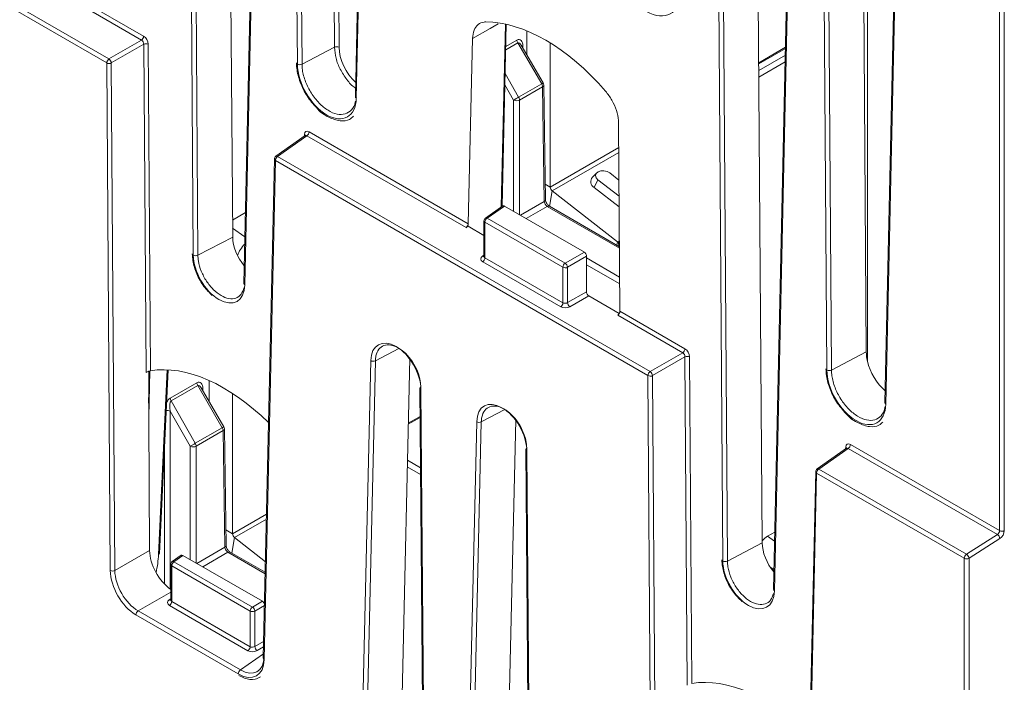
# Model space of a CAD drawing. Header units: millimetres. Extents: x 0 to 1260, y 0 to 891.
# Tile 60 of 89: x 931 to 990, y 555 to 595. Entities that reach past the tile are written whole.
import ezdxf

# ---------------------------------------------------------------- set-up
doc = ezdxf.new("R2010")
doc.units = ezdxf.units.MM
doc.header["$LTSCALE"] = 3

msp = doc.modelspace()

# ---------------------------------------------------------------- linework, layer by layer
at = {"color": 7, "linetype": 'Continuous', "lineweight": 15}
for p, q in [((941.407, 580.66), (941.051, 630.942)), ((941.326, 630.937), (941.682, 580.657)), ((943.773, 581.746), (943.436, 629.5)), ((945.555, 628.391), (944.449, 578.954)), ((945.613, 628.308), (944.507, 578.87)), ((949.889, 593.145), (949.641, 628.277)), ((949.916, 628.273), (950.164, 593.143)), ((947.664, 592.132), (947.415, 627.268)), ((947.69, 627.264), (947.939, 592.13)), ((951.919, 624.717), (951.146, 590.173)), ((951.977, 624.634), (951.204, 590.088)), ((973.226, 562.29), (972.871, 612.572)), ((973.146, 612.568), (973.502, 562.288)), ((975.593, 563.377), (975.256, 611.13)), ((977.374, 610.022), (976.269, 560.585)), ((977.433, 609.939), (976.327, 560.5)), ((979.483, 573.763), (979.235, 608.898)), ((979.51, 608.894), (979.759, 573.76)), ((981.85, 574.85), (981.619, 607.457)), ((981.92, 607.163), (981.92, 574.292)), ((983.738, 606.348), (982.966, 571.804)), ((983.797, 606.265), (983.024, 571.719)), ((913.948, 605.37), (936.336, 592.445)), ((936.202, 592.206), (913.814, 605.131)), ((989.862, 564.118), (989.862, 602.764)), ((990.144, 602.601), (990.144, 564.118)), ((934.517, 596.068), (938.423, 593.813)), ((938.289, 593.574), (934.385, 595.828)), ((959.967, 583.597), (960.216, 594.525)), ((961.447, 592.693), (961.447, 594.132)), ((936.336, 592.445), (938.289, 593.574)), ((958.186, 593.681), (957.932, 582.551)), ((938.427, 593.331), (936.478, 592.204)), ((938.567, 573.616), (938.427, 593.331)), ((938.703, 593.328), (938.841, 573.718)), ((947.939, 592.13), (949.889, 593.145)), ((962.344, 590.948), (960.906, 593.411)), ((962.435, 591.002), (961.107, 593.277)), ((962.861, 584.749), (962.861, 593.404)), ((975.39, 592.152), (976.995, 593.079)), ((936.418, 561.723), (936.202, 592.206)), ((936.478, 592.204), (936.693, 561.72)), ((960.959, 590.148), (962.344, 590.948)), ((962.396, 590.776), (961.011, 589.976)), ((962.5, 583.888), (962.396, 590.776)), ((962.573, 583.992), (962.469, 590.88)), ((967.044, 577.291), (966.959, 588.616)), ((948.133, 587.84), (946.367, 586.597)), ((948.236, 587.832), (946.475, 586.593)), ((957.796, 582.313), (948.236, 587.832)), ((948.37, 588.071), (957.932, 582.551)), ((946.282, 586.438), (945.612, 556.467)), ((946.475, 586.593), (968.863, 573.668)), ((946.341, 586.354), (945.67, 556.382)), ((968.729, 573.429), (946.341, 586.354)), ((965.654, 585.609), (965.395, 585.342)), ((966.985, 585.168), (966.432, 585.6)), ((965.725, 585.192), (965.499, 584.73)), ((965.499, 584.73), (966.997, 583.56)), ((965.725, 585.192), (966.992, 584.202)), ((966.903, 581.456), (962.978, 584.521)), ((960, 583.62), (958.961, 582.887)), ((960.105, 583.613), (959.069, 582.883)), ((964.906, 580.842), (960.105, 583.613)), ((967.015, 581.168), (962.805, 583.598)), ((944.544, 583.218), (943.766, 582.769)), ((959.069, 582.883), (963.755, 580.178)), ((957.929, 582.398), (957.796, 582.313)), ((957.929, 582.398), (958.876, 581.851)), ((958.876, 582.724), (958.876, 580.589)), ((963.621, 579.937), (958.935, 582.642)), ((958.935, 582.642), (958.935, 580.503)), ((941.682, 580.657), (943.773, 581.746)), ((967.013, 581.405), (966.952, 581.428)), ((958.935, 580.503), (963.621, 577.797)), ((963.755, 580.178), (964.906, 580.842)), ((965.046, 580.597), (963.896, 579.933)), ((965.046, 580.597), (965.029, 578.464)), ((963.487, 577.557), (958.801, 580.262)), ((963.621, 577.797), (963.621, 579.937)), ((963.896, 579.933), (963.896, 577.81)), ((963.896, 577.81), (965.029, 578.464)), ((965.169, 578.218), (964.037, 577.565)), ((965.169, 578.218), (967.007, 577.157)), ((970.816, 574.797), (966.912, 577.05)), ((967.044, 577.291), (970.95, 575.036)), ((968.863, 573.668), (970.816, 574.797)), ((970.954, 574.554), (969.005, 573.426)), ((971.094, 554.838), (970.954, 574.554)), ((971.229, 574.551), (971.368, 554.941)), ((979.759, 573.76), (981.85, 574.85)), ((951.581, 553.033), (952.074, 574.329)), ((952.349, 574.321), (951.856, 553.025)), ((954.419, 574.445), (953.95, 554.231)), ((939.373, 562.752), (939.89, 573.772)), ((968.945, 542.946), (968.729, 573.429)), ((969.005, 573.426), (969.22, 542.943)), ((940.024, 572.076), (941.622, 572.999)), ((941.674, 572.827), (940.075, 571.904)), ((943.15, 570.3), (941.674, 572.827)), ((942.355, 571.87), (942.355, 573.133)), ((943.241, 570.354), (941.875, 572.693)), ((943.77, 563.926), (943.77, 572.356)), ((955.029, 572.669), (955.199, 550.989)), ((955.087, 572.59), (955.257, 550.911)), ((940.075, 571.904), (941.526, 569.362)), ((941.224, 569.19), (940.026, 571.29)), ((938.784, 562.929), (938.728, 570.814)), ((954.327, 570.501), (955.042, 570.914)), ((957.945, 549.359), (958.438, 570.655)), ((958.713, 570.647), (958.22, 549.351)), ((960.783, 570.771), (960.314, 550.558)), ((941.526, 569.362), (943.15, 570.3)), ((943.202, 570.127), (941.578, 569.19)), ((943.308, 563.123), (943.202, 570.127)), ((943.381, 563.227), (943.275, 570.231)), ((980.897, 569.294), (989.862, 564.118)), ((961.392, 568.995), (961.563, 547.315)), ((961.451, 568.916), (961.621, 547.237)), ((980.66, 569.063), (978.894, 567.82)), ((980.763, 569.055), (979.002, 567.815)), ((989.73, 563.878), (980.763, 569.055)), ((978.809, 567.661), (978.139, 537.689)), ((978.868, 567.576), (978.197, 537.604)), ((987.74, 562.454), (978.868, 567.576)), ((979.002, 567.815), (987.874, 562.693)), ((976.345, 564.022), (975.916, 563.774)), ((945.741, 562.249), (943.886, 563.697)), ((973.502, 562.288), (975.593, 563.377)), ((987.874, 562.693), (989.73, 563.878)), ((989.879, 563.639), (988.023, 562.454)), ((936.693, 561.72), (938.784, 562.929)), ((945.727, 561.612), (943.613, 562.832)), ((940.68, 562.635), (940.137, 562.253)), ((940.785, 562.629), (940.245, 562.248)), ((940.245, 562.248), (944.96, 559.526)), ((945.56, 559.872), (940.785, 562.629)), ((987.74, 505.244), (987.74, 562.454)), ((988.023, 562.454), (988.023, 505.244)), ((940.052, 562.089), (940.052, 559.955)), ((944.826, 559.285), (940.111, 562.008)), ((940.111, 562.008), (940.111, 559.868)), ((940.111, 559.868), (944.826, 557.146)), ((944.96, 559.526), (945.56, 559.872)), ((938.091, 559.295), (944.238, 555.746)), ((944.692, 556.905), (939.977, 559.628)), ((944.826, 557.146), (944.826, 559.285)), ((945.102, 559.281), (945.102, 557.158)), ((944.104, 555.507), (937.957, 559.056))]:
    msp.add_line(p, q, dxfattribs=at)
at = {"color": 8, "linetype": 'Continuous', "lineweight": 15}
for p, q in [((959.909, 583.556), (960.159, 594.537)), ((960.185, 593.197), (960.854, 593.583)), ((960.906, 593.411), (960.181, 592.992)), ((961.214, 593.207), (961.216, 593.089)), ((975.389, 592.218), (976.997, 593.146)), ((975.392, 591.758), (976.986, 592.678)), ((976.977, 592.266), (975.395, 591.353)), ((960.148, 591.569), (960.959, 590.148)), ((960.657, 589.976), (960.133, 590.894)), ((960.657, 583.295), (960.657, 589.976)), ((961.011, 589.976), (961.011, 583.091)), ((948.083, 587.805), (948.085, 587.912)), ((966.97, 587.121), (962.861, 584.749)), ((966.973, 586.827), (962.978, 584.521)), ((962.559, 584.924), (962.861, 584.749)), ((962.978, 584.521), (962.822, 583.588)), ((961.065, 583.059), (962.5, 583.888)), ((962.68, 583.585), (961.417, 582.856)), ((967.015, 581.083), (962.68, 583.585)), ((943.77, 582.283), (944.511, 581.758)), ((966.869, 581.252), (966.903, 581.456)), ((967.012, 581.52), (966.903, 581.456)), ((967.013, 581.463), (966.952, 581.428)), ((966.952, 581.428), (966.986, 581.184)), ((958.786, 580.596), (958.876, 580.66)), ((965.045, 580.493), (967.028, 579.348)), ((967.031, 578.94), (965.042, 580.089)), ((953.767, 575.057), (952.349, 574.321)), ((938.79, 573.706), (938.727, 570.94)), ((939.315, 562.677), (939.835, 573.774)), ((941.982, 572.623), (941.984, 572.505)), ((940.026, 571.29), (940.026, 560.606)), ((960.131, 571.383), (958.713, 570.647)), ((954.329, 570.568), (955.042, 570.98)), ((939.672, 560.911), (939.672, 569.13)), ((941.224, 562.376), (941.224, 569.19)), ((941.578, 569.19), (941.578, 562.172)), ((980.609, 569.027), (980.612, 569.135)), ((954.277, 568.342), (955.066, 567.886)), ((955.069, 567.478), (954.268, 567.941)), ((945.805, 565.101), (943.77, 563.926)), ((945.798, 564.801), (943.886, 563.697)), ((943.367, 564.158), (943.77, 563.926)), ((943.886, 563.697), (943.73, 562.764)), ((975.916, 563.774), (976.333, 563.479)), ((941.619, 562.148), (943.308, 563.123)), ((943.488, 562.82), (941.971, 561.944)), ((945.725, 561.528), (943.488, 562.82)), ((976.295, 561.776), (976.081, 561.928)), ((940.052, 560.429), (938.091, 559.295)), ((939.962, 559.962), (940.052, 560.025)), ((945.682, 559.616), (945.102, 559.281)), ((945.102, 557.158), (945.634, 557.465)), ((945.627, 557.135), (945.243, 556.913)), ((944.238, 555.746), (945.617, 556.717))]:
    msp.add_line(p, q, dxfattribs=at)
at = {"color": 8, "linetype": 'Continuous', "lineweight": 15, "flags": 128}
for points in [[(959.727, 594.554), (959.245, 594.28), (958.186, 593.681)], [(961.214, 593.207), (961.183, 593.185), (961.169, 593.17)], [(941.982, 572.623), (941.951, 572.601), (941.937, 572.587)]]:
    msp.add_lwpolyline(points, dxfattribs=at)
at = {"color": 7, "linetype": 'Continuous', "lineweight": 15, "flags": 128}
msp.add_lwpolyline([(966.432, 585.6), (966.272, 585.688), (966.083, 585.732), (965.892, 585.725), (965.731, 585.668), (965.622, 585.569), (965.583, 585.444), (965.619, 585.311), (965.725, 585.192)], dxfattribs=at)
at = {"color": 7, "linetype": 'Continuous', "lineweight": 15}
for centre, radius, start, end in [((938.113, 593.83), 0.31, 304.49295, 356.95065), ((961.216, 593.598), 0.362, 182.31561, 211.10417), ((938.562, 593.044), 0.317, 63.68267, 115.18051), ((950.024, 592.859), 0.317, 63.68267, 115.18051), ((936.512, 592.19), 0.31, 124.49295, 176.95065), ((936.139, 592.168), 0.341, 6.01387, 54.56352), ((936.343, 592.49), 0.317, 243.68267, 295.18051), ((947.804, 592.416), 0.317, 243.68267, 295.18051), ((962.034, 590.761), 0.362, 2.31561, 31.10417), ((962.219, 590.876), 0.25, 0.86593, 30.28867), ((987.882, 542.686), 54.567, 119.56386, 119.92881), ((960.834, 590.324), 0.39, 243.06412, 296.93588), ((960.649, 589.961), 0.362, 2.31561, 31.10417), ((948.06, 588.088), 0.31, 304.49295, 356.95065), ((946.482, 586.434), 0.2, 125.13722, 178.71854), ((946.65, 586.337), 0.31, 124.49295, 176.95065), ((965.688, 585.077), 0.395, 137.85077, 241.43863), ((963.174, 584.765), 0.313, 182.90726, 231.30916), ((959.076, 582.724), 0.2, 125.18417, 180), ((959.244, 582.628), 0.31, 124.46664, 177.26576), ((945.804, 580.023), 1.843, 134.97158, 160.63426), ((967.02, 581.603), 0.188, 231.31955, 248.68583), ((941.547, 580.943), 0.317, 243.68267, 295.18051), ((958.625, 580.517), 0.31, 304.46664, 357.26576), ((963.93, 579.922), 0.31, 124.46664, 177.26576), ((963.762, 580.212), 0.31, 242.73836, 295.52952), ((963.557, 579.901), 0.34, 5.44584, 54.55416), ((963.311, 577.812), 0.31, 304.46664, 357.26576), ((964.234, 577.842), 0.34, 185.44584, 234.55416), ((970.64, 575.052), 0.31, 304.49295, 356.95065), ((971.089, 574.267), 0.317, 63.68267, 115.18051), ((952.22, 574.6), 0.307, 241.63378, 294.86034), ((969.039, 573.412), 0.31, 124.49295, 176.95065), ((968.87, 573.713), 0.317, 243.68267, 295.18051), ((968.666, 573.391), 0.341, 6.01387, 54.56352), ((979.624, 574.047), 0.317, 243.68267, 295.18051), ((941.984, 573.014), 0.362, 182.31561, 211.10417), ((955.122, 572.661), 0.0937, 116.62548, 175.22365), ((940.385, 572.091), 0.362, 182.31561, 211.10417), ((958.584, 570.926), 0.307, 241.63378, 294.86034), ((942.84, 570.113), 0.362, 2.31561, 31.10417), ((943.025, 570.228), 0.25, 0.86593, 30.28867), ((968.449, 521.899), 54.567, 119.56386, 119.92881), ((941.216, 569.175), 0.362, 2.31561, 31.10417), ((980.587, 569.31), 0.31, 304.49295, 356.95065), ((941.401, 569.538), 0.39, 243.06412, 296.93588), ((961.486, 568.987), 0.0937, 116.62548, 175.22365), ((979.009, 567.656), 0.2, 125.13722, 178.71854), ((979.177, 567.56), 0.31, 124.49295, 176.95065), ((944.082, 563.942), 0.313, 182.90726, 231.30916), ((990.003, 564.397), 0.312, 243.06412, 296.93588), ((976.687, 562.493), 1.495, 121.02517, 137.07767), ((989.558, 563.605), 0.323, 6.04486, 57.76824), ((939.278, 562.766), 0.0959, 292.39197, 351.89756), ((940.252, 562.089), 0.2, 125.18417, 180), ((940.42, 561.993), 0.31, 124.46664, 177.26576), ((973.367, 562.574), 0.317, 243.68267, 295.18051), ((988.05, 562.438), 0.31, 124.49295, 176.95065), ((987.882, 562.732), 0.312, 243.06412, 296.93588), ((987.702, 562.42), 0.323, 6.04486, 57.76824), ((936.558, 562.007), 0.317, 243.68267, 295.18051), ((939.802, 559.883), 0.31, 304.46664, 357.26576), ((938.267, 559.039), 0.31, 124.49295, 176.95065), ((945.136, 559.271), 0.31, 124.46664, 177.26576), ((944.968, 559.561), 0.31, 242.73836, 295.52952), ((944.763, 559.249), 0.34, 5.44584, 54.55416), ((944.517, 557.161), 0.31, 304.46664, 357.26576), ((945.44, 557.19), 0.34, 185.44584, 234.55416), ((944.414, 555.491), 0.31, 124.49295, 176.95065)]:
    msp.add_arc(centre, radius, start, end, dxfattribs=at)
at = {"color": 8, "linetype": 'Continuous', "lineweight": 15}
for centre, radius, start, end in [((959.935, 595.114), 4.813, 300.04672, 301.30468), ((962.345, 590.889), 0.124, 294.07874, 355.66364), ((951.247, 590.18), 0.101, 184.07074, 245.23326), ((948.035, 587.812), 0.112, 17.48618, 63.39773), ((946.38, 586.444), 0.0985, 183.13975, 246.16425), ((946.417, 586.51), 0.101, 55.04826, 119.90814), ((962.45, 584.002), 0.124, 294.07874, 355.66364), ((962.753, 583.486), 0.123, 65.04617, 126.26429), ((959.011, 582.8), 0.1, 55.02648, 120.03627), ((958.972, 582.731), 0.0965, 184.27073, 247.04941), ((958.847, 580.694), 0.115, 238.12835, 285.02806), ((944.55, 578.961), 0.101, 184.07074, 245.23326), ((955.121, 572.677), 0.0933, 184.99119, 248.37082), ((983.067, 571.811), 0.101, 184.07074, 245.23326), ((939.849, 570.94), 0.391, 63.14466, 100.87262), ((940.74, 574.466), 4.813, 300.04672, 301.30468), ((943.151, 570.241), 0.124, 294.07874, 355.66364), ((961.485, 569.003), 0.0933, 184.99119, 248.37082), ((980.562, 569.035), 0.112, 17.48618, 63.39773), ((978.907, 567.666), 0.0985, 183.13975, 246.16425), ((978.944, 567.733), 0.101, 55.04826, 119.90814), ((943.257, 563.236), 0.124, 294.07874, 355.66364), ((943.561, 562.72), 0.123, 65.04617, 126.26429), ((940.187, 562.166), 0.1, 55.02648, 120.03627), ((940.151, 562.098), 0.0991, 185.2037, 246.11645), ((976.369, 560.592), 0.101, 184.07074, 245.23326), ((940.023, 560.059), 0.115, 238.12835, 285.02806), ((945.71, 556.472), 0.0985, 183.13975, 246.16425)]:
    msp.add_arc(centre, radius, start, end, dxfattribs=at)
at = {"color": 7, "linetype": 'Continuous', "lineweight": 15}
for centre, major_axis, ratio, start_param, end_param in [((968.658, 597.652), (-1.415, 2.494), 0.582397, 0.806916, 3.914517), ((962.52, 584.149), (-5.665, 9.988), 0.582397, 5.042997, 5.961621), ((938.278, 593.405), (-0.097, 0.175), 0.652359, 3.958701, 5.509352), ((938.419, 593.485), (-0.197, 0.348), 0.584227, 3.950629, 5.501281), ((960.861, 592.999), (0.153, 0.613), 0.520118, 5.183699, 6.748325), ((951.556, 592.367), (-0.971, 1.711), 0.582397, 0.806916, 2.084965), ((949.434, 591.145), (-1.235, 2.178), 0.582397, 0.806916, 3.914517), ((948.368, 587.742), (-0.198, 0.349), 0.580568, 5.504358, 7.055009), ((960.104, 583.449), (-0.099, 0.175), 0.580536, 5.504338, 6.340507), ((962.677, 583.788), (-0.128, 0.215), 0.567221, 0.785778, 2.347848), ((957.791, 582.47), (0.103, 0.172), 0.56722, 3.987698, 5.497408), ((945.079, 581.018), (-0.911, 1.606), 0.582397, 0.806916, 1.886567), ((942.957, 579.795), (-1.082, 1.907), 0.582397, 0.806916, 3.914517), ((959.083, 580.443), (0.4, 0.019), 0.606667, 2.37949, 3.897926), ((964.904, 580.678), (-0.099, 0.174), 0.584259, 3.933148, 5.501206), ((965.17, 578.382), (-0.099, 0.174), 0.584259, 0.791556, 2.359613), ((963.769, 577.737), (0.4, 0.019), 0.606667, 3.897926, 5.416362), ((963.762, 577.896), (0.2, 0.02), 0.633909, 3.862678, 5.381115), ((966.902, 577.211), (0.097, 0.175), 0.587367, 3.970231, 5.479941), ((953.58, 573.428), (-1.051, 1.853), 0.582397, 3.949424, 7.055195), ((970.805, 574.628), (-0.097, 0.175), 0.652359, 3.958701, 5.509352), ((970.946, 574.708), (-0.197, 0.348), 0.584227, 3.950629, 5.501281), ((983.375, 573.999), (-1.064, 1.876), 0.582397, 0.806916, 1.103242), ((943.187, 563.187), (-5.704, 10.058), 0.582397, 5.169223, 6.071472), ((983.375, 573.999), (-1.064, 1.876), 0.582397, 1.103242, 2.108198), ((938.875, 571.142), (-0.024, 4.813), 0.030965, 1.007725, 1.638906), ((981.254, 572.776), (-1.235, 2.178), 0.582397, 0.806916, 3.914517), ((941.629, 572.415), (0.153, 0.613), 0.520118, 5.183699, 6.748325), ((940.203, 571.39), (-0.104, 0.523), 0.364444, 0.1261, 1.690726), ((959.944, 569.754), (-1.051, 1.853), 0.582397, 3.949424, 7.055195), ((980.895, 568.965), (-0.198, 0.349), 0.580568, 5.504358, 7.055009), ((989.72, 564.038), (0.097, 0.175), 0.587366, 3.970232, 5.479942), ((989.862, 563.958), (0.197, 0.348), 0.582397, 3.974829, 5.484538), ((976.898, 562.649), (-0.911, 1.606), 0.582397, 0.806916, 1.886567), ((940.2, 562.145), (-0.986, 1.74), 0.584227, 0.809037, 2.266988), ((943.484, 563.022), (-0.128, 0.215), 0.567221, 0.785778, 2.347848), ((935.219, 560.486), (2.974, 4.98), 0.56722, 5.251215, 5.468947), ((940.784, 562.464), (-0.099, 0.175), 0.580536, 5.504338, 6.340507), ((974.777, 561.426), (-1.082, 1.907), 0.582397, 0.806916, 3.914517), ((937.976, 560.86), (-1.084, 1.914), 0.584227, 0.809037, 2.359688), ((938.117, 560.941), (-0.984, 1.741), 0.591045, 0.809691, 2.360342), ((940.26, 559.808), (0.4, 0.019), 0.606667, 2.37949, 3.897926), ((945.559, 559.708), (-0.099, 0.174), 0.584259, 4.42284, 5.501206), ((944.975, 557.086), (0.4, 0.019), 0.606667, 3.897926, 5.416362), ((944.968, 557.244), (0.2, 0.02), 0.633909, 3.862678, 5.381115), ((944.113, 557.317), (-1.088, 1.92), 0.580568, 2.362765, 3.913417), ((944.254, 557.398), (-0.973, 1.756), 0.580683, 2.368506, 3.919157), ((975.714, 544.41), (-5.704, 10.058), 0.582397, 5.169223, 6.071472)]:
    msp.add_ellipse(centre, major_axis=major_axis, ratio=ratio, start_param=start_param, end_param=end_param, dxfattribs=at)
at = {"color": 8, "linetype": 'Continuous', "lineweight": 15}
for centre, major_axis, ratio, start_param, end_param in [((961.038, 592.899), (-0.11, 0.52), 0.368716, 5.444368, 6.399655), ((948.227, 587.662), (-0.082, 0.185), 0.578412, 5.561113, 6.39681), ((959.076, 580.601), (0.2, 0.02), 0.633909, 3.07728, 3.862678), ((941.806, 572.315), (-0.11, 0.52), 0.368716, 5.444368, 6.399655), ((940.026, 571.49), (0.157, 0.616), 0.514907, 0.465356, 1.159848), ((980.754, 568.884), (-0.082, 0.185), 0.578412, 5.561113, 6.39681), ((940.252, 559.967), (0.2, 0.02), 0.633909, 3.07728, 3.862678)]:
    msp.add_ellipse(centre, major_axis=major_axis, ratio=ratio, start_param=start_param, end_param=end_param, dxfattribs=at)
at = {"color": 7, "linetype": 'Continuous', "lineweight": 15}
for points, knots in [([(958.186, 593.681), (958.206, 593.854), (958.245, 594.202), (958.5, 594.541), (958.774, 594.661), (958.949, 594.667), (958.984, 594.668)], [0, 0, 0, 0, 0.308273, 0.616547, 0.92482, 1, 1, 1, 1]), ([(947.605, 592.211), (947.612, 592.071), (947.634, 591.665), (947.845, 590.937), (948.277, 590.096), (948.679, 589.659), (948.88, 589.441)], [0, 0, 0, 0, 0.149088, 0.43311, 0.71737, 1, 1, 1, 1]), ([(947.939, 592.13), (947.944, 592.016), (947.961, 591.684), (948.128, 591.076), (948.48, 590.375), (948.957, 589.767), (949.503, 589.324), (950.055, 589.095), (950.556, 589.104), (950.933, 589.36), (951.123, 589.666), (951.149, 589.889), (951.152, 589.913)], [0, 0, 0, 0, 0.060037, 0.175737, 0.291437, 0.407133, 0.522823, 0.63851, 0.754197, 0.869886, 0.98558, 1, 1, 1, 1]), ([(966.183, 590.512), (966.318, 590.336), (966.588, 589.983), (966.855, 589.356), (966.951, 588.895), (966.958, 588.662), (966.959, 588.616)], [0, 0, 0, 0, 0.308273, 0.616546, 0.924819, 1, 1, 1, 1]), ([(948.88, 589.441), (948.881, 589.439), (949.076, 589.206), (949.556, 588.916), (950.205, 588.696), (950.742, 588.736), (950.953, 588.933), (951.028, 589.003)], [0, 0, 0, 0, 0.0021454, 0.2961397, 0.5932123, 0.8568197, 1, 1, 1, 1]), ([(948.146, 587.853), (948.147, 587.854), (948.148, 587.855), (948.138, 587.846), (948.132, 587.84)], [0, 0, 0, 0, 0.296328, 1, 1, 1, 1]), ([(962.805, 583.598), (962.789, 583.608), (962.756, 583.63), (962.696, 583.692), (962.641, 583.773), (962.599, 583.862), (962.577, 583.941), (962.574, 583.976), (962.573, 583.992)], [0, 0, 0, 0, 0.161786, 0.326453, 0.506822, 0.695753, 0.863252, 1, 1, 1, 1]), ([(941.348, 580.738), (941.355, 580.606), (941.377, 580.223), (941.589, 579.536), (942.002, 578.777), (942.373, 578.41), (942.549, 578.237)], [0, 0, 0, 0, 0.15343, 0.445761, 0.738457, 1, 1, 1, 1]), ([(941.682, 580.657), (941.688, 580.543), (941.705, 580.238), (941.866, 579.694), (942.18, 579.092), (942.6, 578.576), (943.074, 578.207), (943.551, 578.024), (943.973, 578.053), (944.306, 578.275), (944.409, 578.565), (944.46, 578.709)], [0, 0, 0, 0, 0.0699718, 0.1864476, 0.3029227, 0.4193932, 0.5358586, 0.6523205, 0.7687823, 0.8852473, 1, 1, 1, 1]), ([(958.876, 580.589), (958.876, 580.589), (958.878, 580.581), (958.875, 580.577), (958.873, 580.573)], [0, 0, 0, 0, 0.040029, 1, 1, 1, 1]), ([(955.08, 572.745), (955.073, 572.859), (955.056, 573.158), (954.896, 573.689), (954.589, 574.272), (954.181, 574.769), (953.72, 575.123), (953.26, 575.295), (952.849, 575.265), (952.539, 575.036), (952.378, 574.692), (952.357, 574.421), (952.349, 574.321)], [0, 0, 0, 0, 0.0673531, 0.1759458, 0.284538, 0.3931258, 0.5017087, 0.6102885, 0.7188682, 0.827451, 0.9360386, 1, 1, 1, 1]), ([(938.841, 573.718), (938.818, 573.713), (938.775, 573.704), (938.696, 573.676), (938.629, 573.647), (938.588, 573.627), (938.57, 573.617), (938.567, 573.616)], [0, 0, 0, 0, 0.307044, 0.582969, 0.783214, 0.960824, 1, 1, 1, 1]), ([(979.425, 573.842), (979.432, 573.702), (979.454, 573.296), (979.665, 572.568), (980.097, 571.727), (980.499, 571.29), (980.7, 571.071)], [0, 0, 0, 0, 0.149088, 0.43311, 0.71737, 1, 1, 1, 1]), ([(979.759, 573.76), (979.764, 573.647), (979.781, 573.314), (979.948, 572.707), (980.3, 572.005), (980.777, 571.398), (981.323, 570.955), (981.875, 570.726), (982.376, 570.734), (982.753, 570.991), (982.943, 571.297), (982.969, 571.519), (982.972, 571.544)], [0, 0, 0, 0, 0.0600367, 0.1757374, 0.2914373, 0.4071328, 0.5228232, 0.6385102, 0.7541967, 0.8698861, 0.9855804, 1, 1, 1, 1]), ([(961.444, 569.071), (961.437, 569.185), (961.42, 569.484), (961.26, 570.016), (960.953, 570.598), (960.545, 571.095), (960.084, 571.449), (959.624, 571.621), (959.213, 571.591), (958.903, 571.362), (958.742, 571.018), (958.721, 570.747), (958.713, 570.647)], [0, 0, 0, 0, 0.0673531, 0.1759458, 0.284538, 0.3931258, 0.5017087, 0.6102885, 0.7188682, 0.827451, 0.9360386, 1, 1, 1, 1]), ([(980.7, 571.071), (980.701, 571.07), (980.896, 570.836), (981.376, 570.547), (982.025, 570.327), (982.561, 570.367), (982.773, 570.564), (982.848, 570.634)], [0, 0, 0, 0, 0.002145, 0.29614, 0.593212, 0.85682, 1, 1, 1, 1]), ([(980.673, 569.076), (980.674, 569.076), (980.675, 569.078), (980.665, 569.069), (980.659, 569.063)], [0, 0, 0, 0, 0.296328, 1, 1, 1, 1]), ([(943.613, 562.832), (943.596, 562.843), (943.564, 562.864), (943.504, 562.927), (943.448, 563.007), (943.406, 563.096), (943.384, 563.175), (943.382, 563.211), (943.381, 563.227)], [0, 0, 0, 0, 0.161786, 0.326453, 0.506822, 0.695753, 0.863252, 1, 1, 1, 1]), ([(973.168, 562.369), (973.175, 562.237), (973.197, 561.854), (973.409, 561.167), (973.822, 560.408), (974.193, 560.041), (974.368, 559.868)], [0, 0, 0, 0, 0.1534303, 0.4457605, 0.738457, 1, 1, 1, 1]), ([(973.502, 562.288), (973.508, 562.173), (973.525, 561.869), (973.686, 561.325), (974, 560.723), (974.42, 560.207), (974.894, 559.837), (975.371, 559.655), (975.793, 559.683), (976.125, 559.906), (976.228, 560.196), (976.279, 560.34)], [0, 0, 0, 0, 0.069972, 0.186448, 0.302923, 0.419393, 0.535859, 0.652321, 0.768782, 0.885247, 1, 1, 1, 1]), ([(940.052, 559.955), (940.052, 559.954), (940.054, 559.946), (940.051, 559.942), (940.049, 559.939)], [0, 0, 0, 0, 0.0400293, 1, 1, 1, 1]), ([(944.146, 555.414), (944.257, 555.358), (944.584, 555.193), (945.058, 555.121), (945.336, 555.278), (945.439, 555.336)], [0, 0, 0, 0, 0.2457774, 0.7187838, 1, 1, 1, 1])]:
    msp.add_open_spline(points, degree=3, knots=knots, dxfattribs=at)
at = {"color": 8, "linetype": 'Continuous', "lineweight": 15}
msp.add_open_spline([(951.157, 590.693), (951.142, 590.702), (950.955, 590.813), (950.617, 591.204), (950.221, 591.81), (949.947, 592.502), (949.909, 592.929), (949.889, 593.145)], degree=3, knots=[0, 0, 0, 0, 0.021831, 0.264873, 0.507918, 0.750969, 1, 1, 1, 1], dxfattribs=at)

doc.saveas('drawing.dxf')
